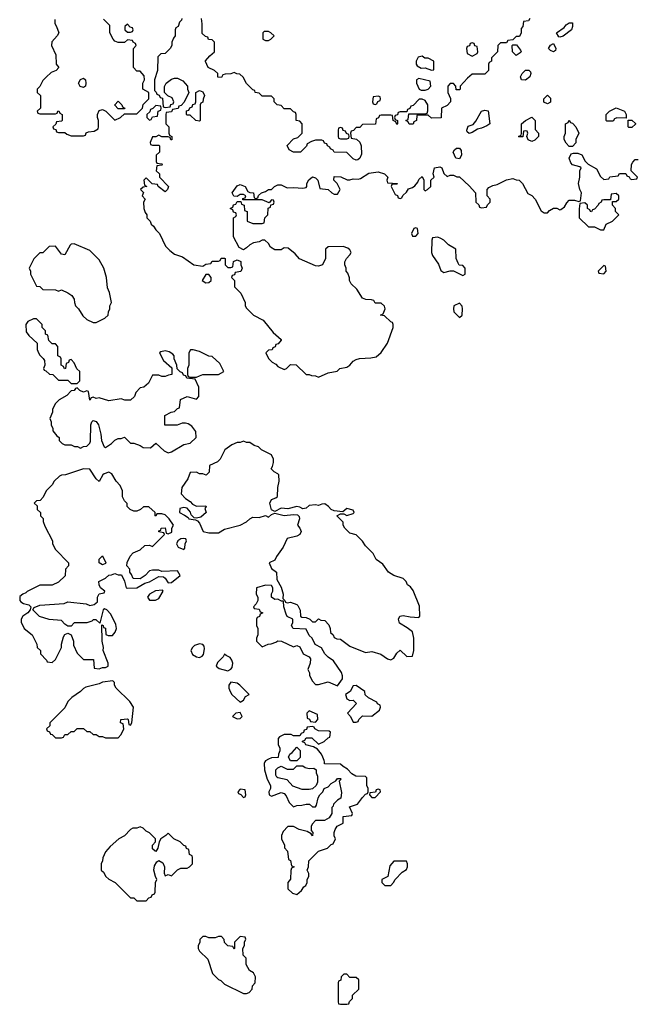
# Model space of a CAD drawing. Header units: inches. Extents: x 2386215 to 2556187, y 580866 to 760840.
# Tile 123 of 203: x 2470922 to 2474864, y 708454 to 714734. Entities that reach past the tile are written whole.
import ezdxf

# ---------------------------------------------------------------- set-up
doc = ezdxf.new("R2010")
doc.units = ezdxf.units.IN
doc.header["$MEASUREMENT"] = 0
doc.layers.add('C4770', color=7, linetype='Continuous')
doc.layers.add('C4771', color=7, linetype='Continuous')

msp = doc.modelspace()

# ---------------------------------------------------------------- linework, layer by layer
at = {"layer": 'C4770', "color": 5, "elevation": 40}
msp.add_lwpolyline([(2472487, 710000), (2472482, 709990), (2472484.7, 709950), (2472502, 709890), (2472522, 709850), (2472522, 709830), (2472512, 709810), (2472514, 709790), (2472530, 709782), (2472590, 709804.7), (2472610, 709798), (2472622.8, 709782.8), (2472642, 709742), (2472670, 709714), (2472690, 709722), (2472723.6, 709723.6), (2472750, 709731.3), (2472771.3, 709731.3), (2472790, 709714), (2472810, 709714), (2472816.4, 709723.6), (2472828, 709770), (2472838, 709790), (2472858, 709810), (2472866, 709830), (2472890, 709842), (2472910, 709862), (2472940.4, 709879.6), (2472950, 709894), (2472970, 709894), (2472974, 709890), (2472962, 709878), (2472975.3, 709804.7), (2472971.3, 709768.7), (2472950, 709755.3), (2472924.7, 709730), (2472922, 709718), (2472914, 709710), (2472914, 709670), (2472896.9, 709643.1), (2472867.3, 709627.3), (2472810, 709626), (2472790, 709606), (2472782, 709590), (2472782, 709562), (2472794, 709550), (2472790, 709528), (2472782, 709542), (2472756.4, 709556.4), (2472706, 709570), (2472670, 709588), (2472632.7, 709587.3), (2472603.6, 709556.4), (2472594, 709530), (2472594, 709510), (2472612, 709470), (2472612.7, 709452.7), (2472632, 709430), (2472638, 709378), (2472651.6, 709371.6), (2472658, 709338), (2472674, 709330), (2472658, 709322), (2472652.7, 709307.3), (2472651.6, 709251.6), (2472634, 709230), (2472634, 709190), (2472663.6, 709163.6), (2472690, 709154), (2472720.4, 709179.6), (2472736.4, 709203.6), (2472748.4, 709211.6), (2472758, 709230), (2472758, 709250), (2472768, 709270), (2472767.3, 709287.3), (2472758, 709310), (2472766, 709330), (2472768, 709370), (2472829.1, 709430.9), (2472886, 709450), (2472910, 709474), (2472922, 709478), (2472938, 709510), (2472928.7, 709528.7), (2472928.7, 709550), (2472935.3, 709570), (2472948.9, 709591.1), (2472986, 709610), (2472987.3, 709652.7), (2473042, 709658), (2473046, 709670), (2473027.3, 709712.7), (2473078, 709730), (2473110, 709774), (2473130, 709794), (2473142, 709798), (2473146, 709810), (2473146, 709830), (2473138, 709850), (2473138, 709898), (2473130, 709906), (2473068.4, 709908.4), (2473043.1, 709923.1), (2473014.6, 709954.6), (2472986, 709970), (2472970, 709986), (2472867.3, 709987.3), (2472866.6, 710000)], dxfattribs=at)
for points in [[(2472770, 709958), (2472799.6, 709959.6), (2472814, 709950), (2472814, 709930), (2472822, 709910), (2472822, 709870), (2472814, 709850), (2472790, 709828.7), (2472770, 709824), (2472724.7, 709824.7), (2472664.7, 709844.7), (2472630, 709886), (2472570, 709898), (2472563.1, 709903.1), (2472556.4, 709916.4), (2472558, 709950), (2472570, 709962), (2472590, 709972), (2472630, 709954), (2472670, 709954), (2472690, 709974), (2472730, 709974), (2472743.6, 709963.6)], [(2472330, 709826), (2472314, 709810), (2472318, 709798), (2472332.7, 709792.7), (2472350, 709774), (2472362, 709778), (2472366, 709790), (2472362, 709822)], [(2473210, 709826), (2473198, 709822), (2473194, 709806), (2473158, 709802), (2473154, 709790), (2473170, 709774), (2473190, 709774), (2473226, 709810), (2473222, 709822)], [(2471690, 709586), (2471670, 709578), (2471643.6, 709576.4), (2471630, 709568), (2471591.1, 709528.9), (2471554, 709510), (2471499.6, 709460.4), (2471470, 709426), (2471452.7, 709387.3), (2471451.6, 709368.4), (2471442, 709350), (2471442, 709310), (2471456.9, 709296.9), (2471472, 709270), (2471490, 709252), (2471531.1, 709231.1), (2471630, 709134), (2471650, 709134), (2471670, 709114), (2471730, 709114), (2471747.3, 709132.7), (2471762, 709138), (2471767.3, 709152.7), (2471782, 709158), (2471786, 709170), (2471788, 709230), (2471798, 709250), (2471788.9, 709268.9), (2471779, 709310), (2471782.7, 709337.3), (2471798, 709362), (2471810, 709372), (2471836, 709356), (2471846, 709330), (2471844.7, 709290), (2471850, 709274), (2471870, 709282), (2471890, 709274), (2471928.4, 709311.6), (2471950, 709322), (2471990, 709322), (2472006, 709330), (2472026, 709350), (2472026, 709390), (2472022, 709402), (2472006, 709410), (2472002, 709442), (2471987.3, 709447.3), (2471982, 709462), (2471970, 709466), (2471946, 709490), (2471906, 709510), (2471870, 709546), (2471854, 709530), (2471822, 709510), (2471812, 709490), (2471804.7, 709450), (2471791.3, 709428.7), (2471786, 709430), (2471770, 709446), (2471769, 709470), (2471788, 709490), (2471788, 709510), (2471750, 709548), (2471730, 709558), (2471710, 709578)], [(2473390, 709366), (2473310, 709366), (2473283.6, 709336.4), (2473272, 709270), (2473234, 709250), (2473234, 709230), (2473252.7, 709212.7), (2473290, 709212), (2473308, 709230), (2473318, 709250), (2473363.1, 709296.9), (2473390, 709314), (2473398, 709330), (2473398, 709350)], [(2472330, 708886), (2472294, 708850), (2472294, 708810), (2472290, 708806), (2472282, 708822), (2472250, 708828), (2472228.7, 708848.7), (2472227.3, 708867.3), (2472210, 708886), (2472190, 708886), (2472170, 708878), (2472130, 708878), (2472110, 708886), (2472090, 708886), (2472072.7, 708867.3), (2472071.6, 708848.4), (2472062, 708830), (2472062, 708810), (2472070, 708794), (2472122, 708742), (2472152, 708650), (2472190, 708612), (2472205.4, 708605.4), (2472230, 708582), (2472350, 708522), (2472370, 708522), (2472386, 708530), (2472406, 708550), (2472408.4, 708571.6), (2472426, 708590), (2472428, 708630), (2472414.6, 708654.6), (2472388, 708670), (2472368.4, 708708.4), (2472367.3, 708747.3), (2472348.4, 708768.4), (2472346, 708810), (2472358, 708830), (2472358, 708850), (2472366, 708870), (2472362, 708882)], [(2473010, 708646), (2472990, 708646), (2472974, 708630), (2472972.7, 708607.3), (2472958, 708602), (2472954, 708590), (2472954, 708470), (2472958, 708458), (2472970, 708454), (2473010, 708454), (2473022, 708458), (2473027.3, 708472.7), (2473046, 708490), (2473047.3, 708512.7), (2473086, 708550), (2473086, 708610), (2473070, 708626), (2473030, 708626)]]:
    msp.add_lwpolyline(points, close=True, dxfattribs=at)
at = {"layer": 'C4771', "color": 5, "elevation": 40}
for points in [[(2471145.4, 714734.6), (2471146, 714710), (2471158, 714690), (2471172, 714650), (2471162, 714630), (2471126.4, 714593.6), (2471124.7, 714570), (2471152, 714510), (2471154, 714450), (2471172, 714430), (2471154, 714410), (2471123.6, 714396.4), (2471091.6, 714368.4), (2471070, 714346), (2471051.6, 714308.4), (2471034, 714290), (2471034, 714270), (2471054, 714250), (2471054, 714170), (2471034, 714150), (2471038, 714138), (2471050, 714134), (2471150, 714134), (2471162, 714138), (2471166, 714150), (2471172, 714152), (2471178, 714138), (2471194, 714130), (2471194, 714090), (2471190, 714086), (2471158, 714082), (2471152.7, 714067.3), (2471134, 714050), (2471138, 714038), (2471152.7, 714032.7), (2471158, 714018), (2471170, 714014), (2471210, 714014), (2471223.6, 714003.6), (2471250, 713994), (2471330, 713994), (2471342, 713998), (2471347.3, 714012.7), (2471360.4, 714019.6), (2471396.4, 714023.6), (2471422, 714038), (2471426, 714050), (2471426, 714090), (2471418, 714110), (2471418, 714130), (2471430, 714154), (2471450, 714162), (2471471.6, 714151.6), (2471530, 714094), (2471566, 714110), (2471590, 714134), (2471670, 714134), (2471706, 714170), (2471710, 714194), (2471746, 714230), (2471746, 714270), (2471708, 714290), (2471708, 714330), (2471718, 714350), (2471716.4, 714376.4), (2471690, 714406), (2471670, 714406), (2471648, 714430), (2471648, 714550), (2471666, 714570), (2471662, 714582), (2471646, 714590), (2471642, 714602), (2471610, 714606), (2471590, 714588), (2471550, 714588), (2471530, 714598), (2471518, 714610), (2471498, 714650), (2471496.4, 714696.4), (2471456.4, 714736.4)], [(2471958, 714742), (2471954, 714730), (2471942, 714718), (2471934, 714690), (2471918, 714682), (2471914, 714670), (2471914, 714630), (2471903.6, 714616.4), (2471894, 714590), (2471894, 714570), (2471882, 714550), (2471850, 714518), (2471823.6, 714516.4), (2471803.6, 714496.4), (2471802, 714410), (2471782, 714350), (2471782, 714282), (2471792.7, 714272.7), (2471798, 714258), (2471812.7, 714252.7), (2471818, 714238), (2471832.7, 714232.7), (2471838, 714178), (2471850, 714174), (2471882, 714178), (2471887.3, 714192.7), (2471902, 714198), (2471906, 714210), (2471894.6, 714234.6), (2471867.3, 714247.3), (2471846, 714270), (2471847.3, 714307.3), (2471858, 714330), (2471890, 714354), (2471910, 714362), (2471930, 714362), (2471963.6, 714343.6), (2471994, 714310), (2471994, 714290), (2472002, 714270), (2471972.7, 714207.3), (2471952.7, 714187.3), (2471938, 714182), (2471932.7, 714167.3), (2471898, 714162), (2471890, 714146), (2471858, 714142), (2471854, 714130), (2471854, 714070), (2471874, 714050), (2471874, 714010), (2471878, 713998), (2471894, 713990), (2471892.7, 713967.3), (2471887.3, 713967.3), (2471882, 713982), (2471870, 713986), (2471830, 713986), (2471810, 713998), (2471790, 713986), (2471770, 713986), (2471754, 713950), (2471758, 713938), (2471770, 713934), (2471810, 713934), (2471814, 713930), (2471814, 713890), (2471794, 713870), (2471794, 713830), (2471798, 713818), (2471830, 713814), (2471834, 713810), (2471830, 713806), (2471798, 713802), (2471794, 713770), (2471814, 713750), (2471814, 713730), (2471871.3, 713670), (2471864.7, 713650), (2471850, 713635.3), (2471806, 713670), (2471802, 713682), (2471767.3, 713687.3), (2471730, 713726), (2471714, 713710), (2471718, 713678), (2471734, 713670), (2471710, 713666), (2471694, 713650), (2471711.6, 713631.6), (2471704.7, 713610), (2471722, 713590), (2471712, 713570), (2471714, 713530), (2471723.6, 713503.6), (2471734, 713490), (2471734, 713470), (2471754, 713450), (2471762, 713430), (2471776.9, 713416.9), (2471790, 713394), (2471814, 713370), (2471852, 713290), (2471881, 713261), (2471910, 713238), (2471961, 713221), (2472034, 713170), (2472090, 713162), (2472110, 713174), (2472142, 713178), (2472150, 713194), (2472190, 713194), (2472202, 713198), (2472207.3, 713212.7), (2472230, 713214), (2472234, 713210), (2472234, 713170), (2472250, 713154), (2472270, 713154), (2472282, 713158), (2472287.3, 713192.7), (2472310, 713202), (2472332.7, 713192.7), (2472334, 713170), (2472342, 713150), (2472332.7, 713127.3), (2472298, 713122), (2472292.7, 713107.3), (2472278, 713102), (2472274, 713090), (2472294, 713070), (2472294, 713030), (2472334, 712990), (2472362, 712930), (2472362, 712910), (2472370, 712894), (2472414, 712850), (2472476.9, 712816.9), (2472539.6, 712739.6), (2472590, 712694), (2472592, 712690), (2472572.7, 712667.3), (2472558, 712662), (2472552.7, 712647.3), (2472538, 712642), (2472532.7, 712627.3), (2472510, 712626), (2472494, 712610), (2472510, 712574), (2472534, 712550), (2472556.9, 712536.9), (2472570, 712522), (2472610, 712502), (2472626, 712510), (2472650, 712534), (2472687.3, 712532.7), (2472750, 712472), (2472770, 712472), (2472783.6, 712463.6), (2472810, 712462), (2472830, 712454), (2472890, 712482), (2472948, 712492), (2472966, 712510), (2473010, 712518), (2473030, 712531.3), (2473050, 712556), (2473070, 712567.3), (2473090, 712574), (2473163.1, 712576.9), (2473196.4, 712583.6), (2473228.4, 712611.6), (2473268.7, 712670), (2473306, 712770), (2473306, 712790), (2473302, 712802), (2473290, 712806), (2473250, 712846), (2473226, 712850), (2473242, 712858), (2473255.3, 712890), (2473250, 712906), (2473230, 712926), (2473190, 712926), (2473182, 712942), (2473167.3, 712947.3), (2473131.3, 712948.7), (2473110, 712958), (2473074.6, 713014.6), (2473038, 713050), (2473028, 713070), (2473027.3, 713087.3), (2473016.4, 713116.4), (2473006, 713130), (2473006, 713150), (2472998, 713170), (2472998, 713190), (2473008.4, 713211.6), (2473030, 713234), (2473038, 713250), (2473030, 713266), (2473016.4, 713276.4), (2472987.3, 713287.3), (2472890, 713286), (2472874, 713270), (2472874, 713210), (2472854, 713170), (2472830, 713162), (2472810, 713164), (2472709.1, 713209.1), (2472680.4, 713240.4), (2472636.4, 713276.4), (2472610, 713278), (2472590, 713266), (2472550, 713266), (2472523.1, 713283.1), (2472510, 713306), (2472487.3, 713327.3), (2472470, 713328), (2472450, 713318), (2472414, 713310), (2472390, 713298), (2472370, 713278), (2472350, 713266), (2472322, 713282), (2472286, 713350), (2472286, 713470), (2472302, 713478), (2472306, 713490), (2472302, 713502), (2472287.3, 713507.3), (2472282, 713522), (2472266, 713530), (2472282, 713538), (2472287.3, 713552.7), (2472302, 713558), (2472310, 713574), (2472334, 713574), (2472338, 713558), (2472354, 713550), (2472358, 713518), (2472374, 713510), (2472374, 713450), (2472410, 713434), (2472470, 713434), (2472482, 713438), (2472486, 713470), (2472506, 713490), (2472507.3, 713532.7), (2472522, 713538), (2472526, 713554), (2472542, 713558), (2472546, 713570), (2472542, 713582), (2472530, 713586), (2472514, 713566), (2472470, 713586), (2472346, 713586), (2472347.3, 713592.7), (2472362, 713598), (2472366, 713610), (2472350, 713618), (2472330, 713618), (2472310, 713606), (2472288.4, 713608.4), (2472278, 713630), (2472310, 713674.8), (2472330, 713682.8), (2472362, 713670), (2472378, 713638), (2472390, 713631.3), (2472414, 713630), (2472418, 713598), (2472430, 713594), (2472442, 713598), (2472447.3, 713612.7), (2472466, 713630), (2472490, 713638), (2472510, 713652), (2472530, 713652), (2472549.1, 713670.9), (2472570, 713681), (2472590, 713681), (2472630, 713661), (2472670, 713664), (2472730, 713658.8), (2472750, 713664.7), (2472755.3, 713670), (2472754, 713690), (2472766.6, 713713.4), (2472790, 713731), (2472810, 713726), (2472826, 713710), (2472838, 713658), (2472891.6, 713651.6), (2472914, 713630), (2472930, 713622), (2472950, 713622), (2472968, 713650), (2472948, 713690), (2472928, 713710), (2472930, 713734), (2472971.6, 713731.6), (2473012.7, 713712.7), (2473030, 713712), (2473050, 713718), (2473083.1, 713716.9), (2473098, 713722), (2473150, 713756), (2473210, 713762.8), (2473250.7, 713750.7), (2473272, 713730), (2473264.7, 713710), (2473270, 713694), (2473334, 713690), (2473330, 713686), (2473298, 713682), (2473294, 713670), (2473318, 713618), (2473332.7, 713612.7), (2473338, 713598), (2473350, 713594), (2473362, 713598), (2473367.3, 713612.7), (2473390, 713634), (2473404, 713656), (2473430, 713664.7), (2473444.7, 713675.3), (2473463.1, 713696.9), (2473470, 713714), (2473490, 713734), (2473502, 713710), (2473502, 713650), (2473510, 713642), (2473526, 713650), (2473546, 713670), (2473546, 713710), (2473568, 713730), (2473562, 713750), (2473569, 713790), (2473604.7, 713795.3), (2473616, 713790), (2473630, 713752), (2473650, 713734), (2473670, 713742), (2473690, 713742), (2473712.7, 713732.7), (2473730, 713732), (2473790, 713674), (2473832, 713630), (2473834, 713570), (2473852.7, 713552.7), (2473858, 713538), (2473870, 713534), (2473902, 713538), (2473907.3, 713552.7), (2473926, 713570), (2473926, 713590), (2473906, 713610), (2473906, 713650), (2473916.4, 713663.6), (2473943.1, 713676.9), (2473970, 713682), (2474030, 713712), (2474070, 713722), (2474090, 713712), (2474111, 713711), (2474132, 713690), (2474164.7, 713624.7), (2474190, 713612), (2474212, 713590), (2474250, 713514), (2474270, 713502), (2474290, 713502), (2474303.1, 713516.9), (2474328.7, 713531.3), (2474350, 713531.3), (2474370, 713522), (2474376.4, 713523.6), (2474400.4, 713539.6), (2474414.6, 713565.4), (2474430, 713582), (2474463.6, 713583.6), (2474490, 713574), (2474502, 713578), (2474508, 713630), (2474498, 713650), (2474488.7, 713690), (2474498, 713730), (2474498, 713770), (2474506, 713790), (2474496.4, 713796.4), (2474450, 713808.7), (2474440.2, 713820.2), (2474428.7, 713850), (2474442, 713878), (2474456.4, 713883.6), (2474483.6, 713883.6), (2474511.1, 713871.1), (2474531.6, 713831.6), (2474551.6, 713811.6), (2474603.6, 713783.6), (2474630, 713734), (2474650, 713714), (2474682, 713718), (2474688.4, 713731.6), (2474742, 713738), (2474750, 713754), (2474790, 713754), (2474798, 713738), (2474812.7, 713732.7), (2474818, 713718), (2474830, 713714), (2474862, 713718), (2474866, 713730), (2474826, 713770), (2474828, 713810), (2474834.6, 713825.4), (2474850, 713842), (2474870, 713842)], [(2474178, 714742), (2474170, 714726), (2474138, 714722), (2474134, 714690), (2474122, 714678), (2474122, 714650), (2474112.7, 714627.3), (2474090, 714626), (2474070, 714606), (2474038, 714602), (2474030, 714586), (2473990, 714586), (2473974, 714570), (2473971.6, 714528.4), (2473934, 714490), (2473934, 714470), (2473918, 714462), (2473914, 714450), (2473914, 714410), (2473890, 714386), (2473810, 714386), (2473779.6, 714360.4), (2473734, 714310), (2473734, 714290), (2473730, 714286), (2473707.3, 714287.3), (2473706, 714310), (2473690, 714326), (2473670, 714326), (2473654, 714310), (2473654, 714270), (2473671.6, 714231.6), (2473672, 714210), (2473650, 714186), (2473614, 714170), (2473612.7, 714107.3), (2473550, 714106), (2473530, 714126), (2473470, 714126), (2473458, 714122), (2473454, 714090), (2473438, 714082), (2473432.7, 714067.3), (2473407.3, 714067.3), (2473402, 714082), (2473386, 714090), (2473402, 714098), (2473406, 714134), (2473510, 714134), (2473522, 714138), (2473527.3, 714152.7), (2473528, 714190), (2473510, 714218), (2473490, 714228), (2473472.7, 714227.3), (2473432.7, 714187.3), (2473418, 714182), (2473412.7, 714167.3), (2473398, 714162), (2473394, 714146), (2473350, 714146), (2473338, 714142), (2473332.7, 714127.3), (2473318, 714122), (2473314, 714110), (2473318, 714098), (2473334, 714090), (2473334, 714070), (2473330, 714066), (2473322, 714082), (2473306, 714090), (2473302, 714122), (2473290, 714126), (2473230, 714126), (2473218, 714122), (2473212.7, 714107.3), (2473198, 714102), (2473192.7, 714067.3), (2473110, 714066), (2473092.7, 714047.3), (2473070, 714046), (2473052.7, 714027.3), (2473038, 714022), (2473034, 714010), (2473038, 713978), (2473072.7, 713972.7), (2473092.7, 713952.7), (2473102, 713930), (2473103.6, 713876.4), (2473094, 713850), (2473079.6, 713840.4), (2473070, 713838), (2473050, 713846), (2473010, 713886), (2472928.4, 713888.4), (2472922, 713902), (2472906, 713910), (2472902, 713922), (2472886, 713930), (2472882, 713942), (2472867.3, 713947.3), (2472862, 713962), (2472850, 713966), (2472810, 713966), (2472783.6, 713956.4), (2472758, 713942), (2472752.7, 713927.3), (2472714, 713890), (2472668.9, 713888.9), (2472643.1, 713903.1), (2472628.4, 713931.6), (2472670, 713974), (2472696.4, 713983.6), (2472726, 714010), (2472726, 714070), (2472710, 714086), (2472686, 714090), (2472686, 714130), (2472682, 714142), (2472670, 714146), (2472650, 714166), (2472610, 714166), (2472590, 714186), (2472566, 714190), (2472546, 714210), (2472546, 714230), (2472530, 714246), (2472470, 714246), (2472450, 714266), (2472426, 714270), (2472422, 714282), (2472410, 714286), (2472370, 714326), (2472348.4, 714368.4), (2472327.3, 714387.3), (2472308.4, 714388.4), (2472290, 714398), (2472270, 714388), (2472232.7, 714387.3), (2472218, 714382), (2472210, 714366), (2472187.3, 714367.3), (2472186, 714390), (2472166, 714410), (2472126, 714430), (2472108.4, 714468.4), (2472108.4, 714471.6), (2472136.4, 714503.6), (2472166, 714530), (2472166, 714590), (2472150, 714606), (2472127.3, 714607.3), (2472122, 714622), (2472107.3, 714627.3), (2472086, 714646), (2472087.3, 714707.3), (2472082, 714742)], [(2472866.6, 710000), (2472866, 710010), (2472858, 710030), (2472848, 710050), (2472822, 710082), (2472796.4, 710096.4), (2472748, 710108), (2472742, 710122), (2472727.3, 710127.3), (2472727.3, 710132.7), (2472742, 710138), (2472750, 710154), (2472787.3, 710152.7), (2472830, 710114), (2472866, 710130), (2472890, 710154), (2472902, 710158), (2472906, 710190), (2472896.4, 710196.4), (2472830, 710198), (2472806, 710210), (2472802, 710222), (2472790, 710226), (2472758, 710222), (2472752.7, 710207.3), (2472738, 710202), (2472732.7, 710187.3), (2472718, 710182), (2472710, 710166), (2472670, 710166), (2472655.3, 710175.3), (2472610, 710175.3), (2472579.6, 710160.4), (2472572, 710150), (2472572, 710110), (2472582, 710090), (2472582, 710070), (2472574, 710050), (2472572.7, 710027.3), (2472530, 710026), (2472510, 710018), (2472490, 710006), (2472487, 710000)]]:
    msp.add_lwpolyline(points, dxfattribs=at)
for points in [[(2471610, 714706), (2471594, 714690), (2471594, 714670), (2471610, 714654), (2471630, 714654), (2471642, 714658), (2471646, 714670), (2471642, 714682), (2471627.3, 714687.3)], [(2474370, 714622), (2474364, 714624), (2474348.7, 714650), (2474396.5, 714683.5), (2474410, 714702), (2474430, 714714), (2474450, 714714), (2474451.3, 714690), (2474444.7, 714670), (2474390, 714628.7)], [(2472510, 714658), (2472482, 714658), (2472474, 714650), (2472474, 714610), (2472490, 714602), (2472510, 714602), (2472526, 714610), (2472546, 714630), (2472526, 714650)], [(2473810, 714586), (2473798, 714582), (2473792.7, 714567.3), (2473778, 714562), (2473774, 714550), (2473778, 714518), (2473810, 714502), (2473842, 714518), (2473846, 714530), (2473842, 714562), (2473827.3, 714567.3), (2473822, 714582)], [(2474090, 714506), (2474068.4, 714528.4), (2474066, 714570), (2474070, 714574), (2474092.7, 714572.7), (2474119.6, 714539.6), (2474122, 714530), (2474116.9, 714523.1)], [(2474330, 714528.7), (2474310, 714538), (2474298, 714550), (2474310, 714572), (2474330, 714582), (2474344.7, 714550), (2474342, 714538)], [(2473490, 714502), (2473465.4, 714494.6), (2473452, 714470), (2473452, 714450), (2473459.6, 714439.6), (2473485.4, 714425.4), (2473510, 714426), (2473550, 714412), (2473566, 714414), (2473566, 714470), (2473530, 714488), (2473509, 714489)], [(2471330, 714302), (2471308, 714308), (2471298, 714330), (2471310, 714352), (2471330, 714362), (2471342, 714350), (2471344.7, 714330), (2471342, 714310)], [(2473470, 714358), (2473454, 714350), (2473454, 714330), (2473471.6, 714291.6), (2473485.4, 714285.4), (2473510, 714284.7), (2473528.4, 714291.6), (2473546, 714310), (2473542, 714342)], [(2474150, 714348), (2474126, 714350), (2474118, 714370), (2474128.7, 714390), (2474150, 714411.3), (2474172, 714412), (2474182, 714402), (2474184.7, 714390), (2474178, 714370)], [(2472070, 714086), (2472046, 714090), (2472010, 714126), (2471990, 714126), (2471986, 714130), (2471987.3, 714152.7), (2472002, 714158), (2472007.3, 714172.7), (2472022, 714178), (2472027.3, 714192.7), (2472042, 714198), (2472046, 714210), (2472046, 714270), (2472070, 714282), (2472090, 714274), (2472102, 714250), (2472092.7, 714227.3), (2472091.6, 714208.4), (2472078, 714202), (2472074, 714190), (2472074, 714090)], [(2473210, 714246), (2473178, 714242), (2473174, 714210), (2473178, 714198), (2473190, 714194), (2473202, 714198), (2473207.3, 714212.7), (2473222, 714218), (2473226, 714230), (2473222, 714242)], [(2474290, 714198), (2474268.4, 714208.4), (2474268, 714230), (2474290, 714252), (2474310, 714234), (2474310, 714208)], [(2471550, 714166), (2471528.4, 714188.4), (2471528.4, 714191.6), (2471550, 714214), (2471574, 714190), (2471578, 714178), (2471594, 714170), (2471590, 714166)], [(2471790, 714186), (2471772.7, 714167.3), (2471758, 714162), (2471752.7, 714147.3), (2471734, 714130), (2471734, 714110), (2471750, 714094), (2471762, 714098), (2471770, 714114), (2471802, 714118), (2471806, 714150), (2471822, 714158), (2471826, 714170), (2471822, 714182)], [(2474794, 714106), (2474732.7, 714107.3), (2474718, 714102), (2474710, 714086), (2474670, 714086), (2474666, 714090), (2474666, 714130), (2474686, 714150), (2474730, 714171.3), (2474782, 714150), (2474794, 714130)], [(2473790, 714008.7), (2473778, 714018), (2473775.3, 714030), (2473785.6, 714054.4), (2473815.5, 714064.5), (2473834.2, 714085.8), (2473869, 714151), (2473890, 714156), (2473912, 714152), (2473922, 714070), (2473902.8, 714057.2), (2473870, 714042), (2473843.5, 714036.5), (2473810, 714015.3)], [(2474190, 713958), (2474168, 713968), (2474158, 713990), (2474166, 714010), (2474162, 714022), (2474150, 714026), (2474138, 714022), (2474132.7, 713987.3), (2474110, 713986), (2474106, 713990), (2474122, 713998), (2474126, 714010), (2474126, 714070), (2474150, 714092), (2474190, 714112), (2474212, 714090), (2474212.7, 714032.7), (2474234, 714010), (2474234, 713990), (2474210, 713966)], [(2472970, 714046), (2472958, 714042), (2472954, 714030), (2472954, 713990), (2472958, 713978), (2472970, 713974), (2473010, 713974), (2473022, 713978), (2473026, 713990), (2473022, 714002), (2473007.3, 714007.3), (2473002, 714022), (2472987.3, 714027.3), (2472982, 714042)], [(2474430, 713926), (2474410, 713946), (2474398, 713970), (2474398, 713990), (2474406, 714010), (2474406, 714070), (2474422, 714078), (2474430, 714094), (2474438, 714078), (2474450, 714074), (2474472, 714050), (2474492, 714010), (2474472, 713970), (2474471.6, 713948.4), (2474450, 713926)], [(2474810, 714046), (2474806, 714050), (2474806, 714094), (2474830, 714094), (2474851.6, 714071.6), (2474851.6, 714068.4), (2474830, 714046)], [(2473730, 713846), (2473706, 713850), (2473688.9, 713888.9), (2473696.4, 713903.6), (2473710, 713914), (2473730, 713914), (2473739.6, 713899.6), (2473742, 713870)], [(2474730, 713626), (2474698, 713622), (2474694, 713586), (2474650, 713586), (2474638, 713582), (2474634, 713570), (2474618, 713562), (2474614, 713550), (2474590, 713526), (2474578, 713522), (2474571.6, 713508.4), (2474566, 713510), (2474562, 713522), (2474546, 713530), (2474546, 713550), (2474530, 713566), (2474498, 713562), (2474492.7, 713527.3), (2474494, 713470), (2474552.7, 713412.7), (2474590, 713412), (2474630, 713394), (2474650, 713394), (2474666, 713430), (2474706, 713450), (2474746, 713490), (2474726, 713510), (2474726, 713530), (2474706, 713550), (2474706, 713574), (2474730, 713574), (2474746, 713590), (2474746, 713610)], [(2473450, 713406), (2473438, 713402), (2473422, 713370), (2473430, 713354), (2473450, 713354), (2473466, 713370), (2473462, 713402)], [(2473590, 713346), (2473558, 713342), (2473552.7, 713327.3), (2473551.3, 713250), (2473558, 713230), (2473595.3, 713175.3), (2473610, 713134), (2473630, 713122), (2473670, 713132), (2473692, 713132), (2473750, 713102), (2473766, 713110), (2473766, 713150), (2473750, 713166), (2473727.3, 713167.3), (2473720.4, 713180.4), (2473708.4, 713211.6), (2473706, 713270), (2473659, 713299), (2473630, 713328), (2473610, 713338)], [(2471270, 713304), (2471250, 713302), (2471243.5, 713296.5), (2471210, 713235.3), (2471190, 713239), (2471150, 713288.7), (2471110, 713288), (2471070, 713248), (2471050, 713246), (2471011.6, 713208.4), (2470982, 713150), (2470992, 713130), (2470992, 713110), (2471030, 713034), (2471051.6, 713031.6), (2471070, 713014), (2471150, 713012), (2471170, 713002), (2471190, 713012), (2471230, 712992), (2471254.4, 712974.4), (2471270.8, 712950.8), (2471271.3, 712930), (2471278, 712910), (2471298, 712890), (2471325.4, 712845.4), (2471350, 712822), (2471390, 712802), (2471410, 712802), (2471466, 712830), (2471486, 712850), (2471488, 712870), (2471498, 712890), (2471498, 712910), (2471508, 712930), (2471494.6, 712994.6), (2471483.1, 713023.1), (2471475.3, 713090), (2471459, 713150), (2471430, 713202), (2471370, 713262)], [(2474650, 713166), (2474614, 713130), (2474618, 713118), (2474650, 713114), (2474666, 713130), (2474662, 713162)], [(2472130, 713108.7), (2472110, 713108.7), (2472086, 713070), (2472110, 713054.8), (2472130, 713058.8), (2472144, 713070), (2472144, 713090)], [(2473730, 712926), (2473694, 712910), (2473692, 712890), (2473694, 712870), (2473730, 712834), (2473746, 712850), (2473748, 712890), (2473747.3, 712907.3)], [(2471030, 712826), (2471010, 712826), (2470974, 712810), (2470962, 712790), (2470963.6, 712743.6), (2470979.6, 712719.6), (2471034, 712670), (2471034, 712630), (2471042, 712610), (2471050, 712594), (2471072.7, 712572.7), (2471079.6, 712559.6), (2471082, 712530), (2471074, 712510), (2471078, 712498), (2471090, 712494), (2471112.7, 712472.7), (2471134, 712470), (2471170, 712434), (2471230, 712434), (2471250, 712414), (2471290, 712414), (2471306, 712430), (2471306, 712490), (2471287.3, 712507.3), (2471270, 712546), (2471250, 712566), (2471238, 712562), (2471232.7, 712547.3), (2471218, 712542), (2471214, 712510), (2471207.3, 712507.3), (2471202, 712522), (2471186, 712530), (2471186, 712570), (2471182, 712582), (2471166, 712590), (2471166, 712650), (2471150, 712666), (2471130, 712666), (2471107.3, 712687.3), (2471102, 712722), (2471087.3, 712727.3), (2471086, 712750), (2471066, 712770), (2471066, 712790)], [(2471850, 712622), (2471823.6, 712616.4), (2471814, 712610), (2471839.6, 712559.6), (2471892.7, 712512.7), (2471894, 712470), (2471872.7, 712467.3), (2471850, 712458), (2471830, 712458), (2471810, 712466), (2471770, 712466), (2471743.6, 712416.4), (2471714, 712390), (2471690, 712386), (2471663.6, 712356.4), (2471654, 712330), (2471630, 712308), (2471592.7, 712307.3), (2471570, 712315.3), (2471490, 712304), (2471430, 712322), (2471410, 712318), (2471390, 712326), (2471378, 712322), (2471370, 712308), (2471362, 712362), (2471350, 712366), (2471330, 712358), (2471306, 712370), (2471290, 712386), (2471278, 712382), (2471270, 712368), (2471250, 712366), (2471223.6, 712336.4), (2471174, 712310), (2471150, 712286), (2471132, 712250), (2471132, 712230), (2471114, 712190), (2471122, 712170), (2471122, 712150), (2471132.7, 712127.3), (2471132.7, 712112.7), (2471159.6, 712079.6), (2471174, 712070), (2471174, 712050), (2471194, 712030), (2471210, 712022), (2471250, 712022), (2471272.7, 712012.7), (2471291.6, 712011.6), (2471310, 712002), (2471328.4, 712011.6), (2471350, 712014), (2471370, 712034), (2471374.6, 712045.4), (2471375.3, 712150), (2471382, 712170), (2471390, 712178), (2471410, 712172), (2471424.7, 712150), (2471441, 712090), (2471444.7, 712050), (2471462, 712010), (2471470, 712004.7), (2471508, 712030), (2471530, 712052), (2471550, 712062), (2471570, 712062), (2471590, 712071.3), (2471630, 712034), (2471650, 712032), (2471690, 712018), (2471710, 712004.7), (2471756.4, 712003.6), (2471790, 712032), (2471843.6, 711983.6), (2471870, 711972), (2471890, 711978), (2471970, 712024.7), (2472010, 712032), (2472048, 712070), (2472047.3, 712107.3), (2472020.4, 712140.4), (2471996.4, 712156.4), (2471980.4, 712160.4), (2471959.6, 712160.4), (2471927.3, 712147.3), (2471848.4, 712148.4), (2471848, 712210), (2471888.4, 712231.6), (2471910, 712234), (2471930, 712254), (2471942, 712258), (2471948.4, 712311.6), (2471990, 712331.3), (2472050, 712314), (2472066, 712330), (2472066, 712390), (2472042, 712442), (2471988.4, 712448.4), (2471982, 712462), (2471967.3, 712467.3), (2471962, 712482), (2471947.3, 712487.3), (2471927.3, 712507.3), (2471926, 712530), (2471908, 712570), (2471908, 712590), (2471900.4, 712600.4), (2471876.4, 712616.4)], [(2472030, 712628), (2472012.7, 712627.3), (2472002, 712610), (2472002, 712530), (2471994, 712510), (2471994, 712470), (2471998, 712458), (2472010, 712454), (2472050, 712454), (2472070, 712462), (2472091.6, 712471.6), (2472190, 712472), (2472226, 712490), (2472200.4, 712540.4), (2472150, 712586), (2472128.4, 712588.4), (2472070, 712618)], [(2472350, 712046), (2472330, 712038), (2472310, 712038), (2472276.9, 712023.1), (2472232, 711990), (2472202, 711930), (2472185.4, 711914.6), (2472134, 711890), (2472131.6, 711848.4), (2472111.6, 711828.4), (2472090, 711838), (2472070, 711838), (2472050, 711848), (2472010, 711846), (2471995.3, 711804.7), (2471958, 711750), (2471952, 711710), (2471979.6, 711679.6), (2472010, 711662), (2472024.7, 711644.7), (2472050, 711632), (2472110, 711634), (2472111.6, 711628.4), (2472103.6, 711616.4), (2472112, 711590), (2472078.5, 711561.5), (2472050, 711554), (2472036.4, 711556.4), (2472016.4, 711576.4), (2472013.2, 711593.2), (2471990, 711618), (2471970, 711622), (2471944.7, 711615.3), (2471942, 711590), (2471974.8, 711574.8), (2471998, 711558), (2472002, 711550), (2472044.7, 711544.7), (2472056.9, 711536.9), (2472070, 711522), (2472094, 711470), (2472130, 711462), (2472190, 711462), (2472230, 711484.7), (2472330, 711510.7), (2472370, 711530.8), (2472390, 711551), (2472410, 711561), (2472450, 711558), (2472490, 711570.8), (2472510, 711561), (2472530, 711578), (2472550, 711586), (2472610, 711571), (2472670, 711579.1), (2472695.9, 711575.9), (2472704.9, 711564.9), (2472708, 711550), (2472696, 711510), (2472711, 711490), (2472718.8, 711470), (2472710.8, 711450), (2472690, 711439), (2472630, 711426), (2472604.7, 711370), (2472562, 711310), (2472550, 711286), (2472514, 711270), (2472530, 711234), (2472562, 711210), (2472563.6, 711163.6), (2472590, 711114), (2472604.7, 711070), (2472602, 711042), (2472614, 711030), (2472618, 711018), (2472630, 711014), (2472650, 711018), (2472690, 711004.7), (2472698, 710998), (2472712.7, 710967.3), (2472714, 710930), (2472723.6, 710923.6), (2472750, 710922), (2472774, 710910), (2472790, 710894), (2472810, 710894), (2472830, 710912), (2472843.6, 710903.6), (2472870, 710902), (2472895.3, 710875.3), (2472904.7, 710850), (2472906, 710826), (2472922, 710810), (2472930, 710794), (2472945.4, 710785.4), (2472970, 710782), (2473030, 710738), (2473130, 710698), (2473170, 710704.7), (2473226.4, 710686.4), (2473270, 710658), (2473290, 710651.3), (2473310, 710662), (2473330, 710694), (2473350, 710712), (2473392.7, 710672.7), (2473430, 710674), (2473438, 710710), (2473438, 710790), (2473428.7, 710830), (2473395.9, 710855.9), (2473346, 710886), (2473339.3, 710910), (2473349.5, 710930.5), (2473370, 710934.8), (2473414, 710926), (2473470, 710922), (2473475.3, 710930), (2473474, 710994), (2473433.6, 711093.6), (2473416.5, 711116.5), (2473398, 711130), (2473388, 711150), (2473368.9, 711168.9), (2473309.3, 711189.3), (2473275.3, 711210), (2473240.4, 711260.4), (2473198, 711290), (2473178, 711330), (2473130, 711378), (2473110, 711408), (2473070, 711448), (2473030, 711458), (2472998, 711490), (2472986, 711510), (2472986, 711530), (2472946, 711570), (2472970, 711582), (2472990, 711582), (2473010, 711571.3), (2473050, 711584.7), (2473058, 711590), (2473050, 711606), (2473010, 711615.3), (2472984.7, 711595.3), (2472930, 711601.2), (2472909.4, 711609.4), (2472894, 711630), (2472870, 711645.2), (2472850, 711644), (2472830, 711635.3), (2472810, 711639), (2472770, 711635.3), (2472750, 711619), (2472730, 711614), (2472710, 711625.2), (2472690, 711629.3), (2472633.6, 711613.6), (2472590, 711619), (2472550, 711598), (2472530, 711608), (2472518, 711650), (2472530, 711674), (2472556.4, 711683.6), (2472567.3, 711692.7), (2472568.7, 711750), (2472579, 711790), (2472575.3, 711830), (2472570, 711838), (2472546, 711850), (2472528, 711870), (2472536.4, 711883.6), (2472542, 711910), (2472542, 711930), (2472530, 711958), (2472466, 711990), (2472446, 712010), (2472418, 712018), (2472390, 712038), (2472370, 712038)], [(2471330, 711868.7), (2471214, 711830), (2471190, 711828.7), (2471176.9, 711823.1), (2471142, 711790), (2471130, 711768), (2471092, 711730), (2471071.6, 711688.4), (2471052.7, 711667.3), (2471030, 711666), (2471014, 711650), (2471032.7, 711632.7), (2471034, 711610), (2471054, 711590), (2471054, 711570), (2471071.6, 711551.6), (2471072.7, 711532.7), (2471083.6, 711503.6), (2471132, 711410), (2471132, 711390), (2471150, 711354), (2471234, 711270), (2471234, 711250), (2471214, 711230), (2471212.7, 711187.3), (2471170, 711146), (2471130, 711128), (2471050, 711128), (2470970, 711088), (2470962, 711078), (2470942, 711070), (2470924, 711056), (2470922, 711030), (2470930, 711020.7), (2470946, 711010), (2470981.1, 711001.1), (2470994, 710990), (2470988, 710970), (2470974, 710950), (2470943, 710930), (2470930.8, 710910), (2470931, 710891), (2470950, 710852), (2471002, 710810), (2471032, 710750), (2471034, 710730), (2471054, 710710), (2471054, 710690), (2471094, 710650), (2471098, 710638), (2471130, 710634), (2471150, 710654), (2471188, 710730), (2471188.9, 710751.1), (2471202, 710798), (2471210, 710812), (2471230, 710822), (2471251.6, 710811.6), (2471264.7, 710770), (2471265.4, 710745.4), (2471290, 710694), (2471330, 710654), (2471392.7, 710652.7), (2471398, 710598), (2471430, 710594), (2471450, 710602), (2471470, 710602), (2471486, 710610), (2471486, 710630), (2471455.3, 710710), (2471457.2, 710730), (2471448.7, 710770), (2471446, 710874), (2471454, 710870), (2471458, 710858), (2471470, 710854), (2471472.7, 710812.7), (2471486, 710806), (2471514.5, 710805.5), (2471532.1, 710827.9), (2471539, 710850), (2471536.5, 710876.5), (2471503.1, 710943.1), (2471478, 710970), (2471463.6, 710976.4), (2471454, 710970), (2471434, 710886), (2471410, 710906), (2471390, 710906), (2471382, 710898), (2471350, 710888), (2471270, 710888), (2471250, 710866), (2471230, 710866), (2471210, 710878), (2471190, 710902), (2471110.7, 710909.3), (2471048.2, 710928.2), (2471006, 710970), (2471014.6, 710985.4), (2471050, 710999.3), (2471206, 711010), (2471230, 711022), (2471347.3, 711007.3), (2471370, 710998), (2471396.4, 711003.6), (2471418, 711022), (2471418, 711050), (2471428.7, 711071.3), (2471462, 711078), (2471466, 711090), (2471438, 711110), (2471428.4, 711128.4), (2471428, 711150), (2471470, 711171.3), (2471490, 711192), (2471507.3, 711192.7), (2471530, 711202), (2471550, 711194), (2471572.7, 711192.7), (2471592, 711152), (2471602, 711110), (2471607.5, 711107.5), (2471670, 711111.3), (2471720.5, 711139.5), (2471751.1, 711148.9), (2471810, 711182.8), (2471839.8, 711179.8), (2471851.3, 711171.3), (2471870, 711142), (2471890, 711144.7), (2471946, 711190), (2471930, 711218), (2471830, 711215.3), (2471810, 711222), (2471770, 711222), (2471750, 711218), (2471722, 711190), (2471690, 711168.7), (2471646, 711170), (2471636.4, 711196.4), (2471626, 711210), (2471626, 711230), (2471606, 711250), (2471608.4, 711271.6), (2471627.3, 711312.7), (2471647.3, 711332.7), (2471690, 711352), (2471720.4, 711379.6), (2471750, 711382), (2471770, 711374), (2471846, 711450), (2471842, 711462), (2471810, 711468), (2471810, 711474), (2471822, 711478), (2471826, 711490), (2471850, 711492), (2471858, 711458), (2471870, 711454), (2471893.6, 711466.4), (2471894, 711490), (2471904, 711510), (2471875.3, 711550), (2471850, 711575.3), (2471830, 711582), (2471798, 711582), (2471790, 711568), (2471786, 711570), (2471786, 711590), (2471747.3, 711627.3), (2471712.7, 711627.3), (2471694, 711610), (2471670, 711599), (2471650, 711599), (2471628, 711610), (2471608, 711630), (2471607.3, 711647.3), (2471590, 711666), (2471578, 711690), (2471578, 711730), (2471563.1, 711763.1), (2471538, 711790), (2471510, 711838), (2471490, 711848), (2471462, 711838), (2471452, 711830), (2471430, 711788), (2471410, 711806), (2471370, 711868)], [(2471966, 711426), (2471950, 711422), (2471932, 711410), (2471922, 711390), (2471934, 711370), (2471970, 711354), (2471976.4, 711363.6), (2471978, 711390), (2471986, 711410), (2471982, 711422)], [(2471450, 711258), (2471428.7, 711270), (2471430, 711294), (2471450, 711314), (2471472, 711270), (2471470, 711266)], [(2471834.6, 711094.6), (2471788.6, 711091.4), (2471751.3, 711070), (2471738, 711050), (2471751.6, 711031.6), (2471788.4, 711031.6), (2471810, 711042), (2471838, 711090)], [(2472490, 711128), (2472434, 711110), (2472432, 711070), (2472442, 711050), (2472442, 711030), (2472432, 711008), (2472414, 710990), (2472418, 710978), (2472450, 710974), (2472458, 710958), (2472474, 710950), (2472458, 710942), (2472452.7, 710927.3), (2472438, 710922), (2472434, 710910), (2472434, 710870), (2472442, 710850), (2472442, 710810), (2472434, 710790), (2472434, 710770), (2472470, 710734), (2472508.4, 710751.6), (2472527.3, 710752.7), (2472556.4, 710763.6), (2472570, 710772), (2472594, 710770), (2472670, 710734), (2472690, 710742), (2472710, 710734), (2472732, 710690), (2472770, 710671), (2472777.5, 710657.5), (2472775.5, 710630), (2472762, 710590), (2472772, 710568), (2472772, 710552), (2472790, 710514), (2472810, 710494), (2472830, 710494), (2472890, 710510.8), (2472950, 710484.7), (2472982, 710530), (2472982, 710550), (2472975.3, 710570), (2472924.7, 710644.7), (2472890, 710668), (2472868.7, 710690), (2472848.4, 710728.4), (2472808.9, 710748.9), (2472788.4, 710788.4), (2472770, 710806), (2472750, 710846), (2472668, 710850), (2472658, 710870), (2472666, 710890), (2472666, 710910), (2472630, 710928), (2472622, 710942), (2472608.7, 710990), (2472606, 711026), (2472594, 711026), (2472570, 711038), (2472550, 711035.3), (2472528.7, 711050), (2472528.9, 711071.1), (2472538, 711090), (2472538, 711110), (2472530, 711126)], [(2472070, 710753.2), (2472038, 710742), (2472024.7, 710730), (2472014.8, 710710), (2472025.5, 710685.5), (2472050, 710670.6), (2472070, 710666), (2472086, 710674), (2472095.1, 710684.9), (2472101.2, 710721.2), (2472098.6, 710738.6), (2472090, 710748.7)], [(2472230, 710688), (2472221, 710670), (2472185.5, 710634.5), (2472176, 710610), (2472195.9, 710595.9), (2472250, 710581), (2472269.4, 710590.6), (2472278, 710602), (2472282.7, 710630), (2472277.2, 710650), (2472266.3, 710666.3), (2472239, 710679)], [(2471516.4, 710516.4), (2471450, 710508), (2471430, 710498), (2471343.6, 710476.4), (2471330, 710468), (2471311.1, 710448.9), (2471254, 710410), (2471230, 710386), (2471210, 710346), (2471114, 710250), (2471114, 710230), (2471094, 710210), (2471098, 710198), (2471112.7, 710192.7), (2471118, 710178), (2471130, 710174), (2471150, 710154), (2471190, 710154), (2471202, 710158), (2471210, 710174), (2471230, 710174), (2471250, 710194), (2471270, 710194), (2471290, 710214), (2471330, 710214), (2471350, 710194), (2471370, 710194), (2471390, 710174), (2471410, 710174), (2471430, 710162), (2471450, 710162), (2471470, 710154), (2471550, 710154), (2471570, 710174), (2471586, 710210), (2471582, 710242), (2471566, 710250), (2471568, 710270), (2471610, 710274), (2471614, 710270), (2471618, 710238), (2471630, 710234), (2471638, 710250), (2471648.7, 710350), (2471624.7, 710384.7), (2471538, 710470), (2471528, 710490), (2471527.3, 710507.3)], [(2472270, 710508), (2472258, 710490), (2472258, 710470), (2472266, 710450), (2472276, 710430), (2472330, 710382), (2472350, 710394), (2472363.1, 710416.9), (2472386, 710430), (2472328, 710490), (2472310, 710502)], [(2473070, 710488), (2473050, 710486), (2473031.1, 710448.9), (2473002, 710430), (2473010, 710402), (2473030, 710392), (2473050, 710394), (2473072, 710372), (2473014, 710310), (2473034, 710290), (2473050, 710254), (2473070, 710254), (2473082, 710258), (2473086, 710270), (2473110, 710294), (2473170, 710292), (2473218, 710330), (2473226, 710350), (2473222, 710362), (2473206, 710370), (2473202, 710382), (2473148.4, 710408.4), (2473127.3, 710427.3), (2473126, 710450)], [(2472330, 710315.3), (2472302, 710310), (2472281, 710290), (2472310, 710274.8), (2472330, 710276), (2472341.2, 710290)], [(2472770, 710326), (2472754, 710310), (2472758, 710278), (2472772.7, 710272.7), (2472778, 710258), (2472810, 710254), (2472826, 710270), (2472822, 710302)], [(2472650, 710006), (2472638, 710030), (2472646, 710050), (2472660.4, 710059.6), (2472690, 710094), (2472712, 710072), (2472711.6, 710028.4), (2472690, 710006)]]:
    msp.add_lwpolyline(points, close=True, dxfattribs=at)

doc.saveas('drawing.dxf')
